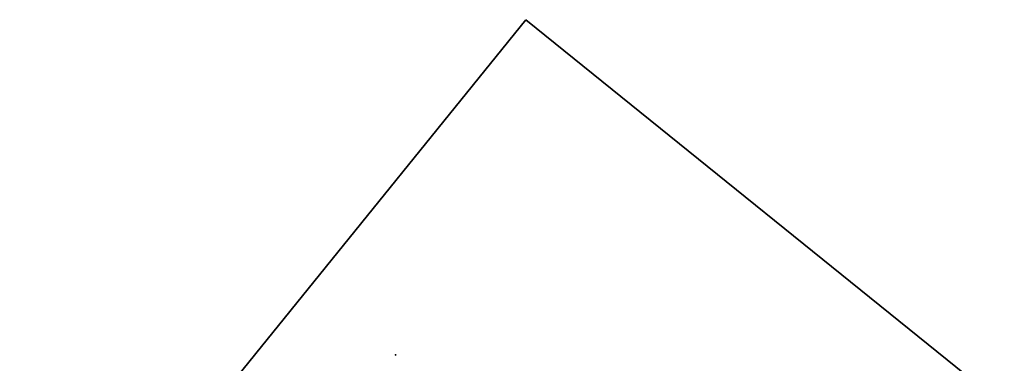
# Model space of a CAD drawing. Header units: metres. Extents: x 93008 to 98406, y 448779 to 454332.
# Tile 136 of 136: x 93008 to 98406, y 452446 to 454332. Entities that reach past the tile are written whole.
import ezdxf

# ---------------------------------------------------------------- set-up
doc = ezdxf.new("R2010")
doc.units = ezdxf.units.M
doc.header["$MEASUREMENT"] = 0
doc.layers.add('N-PV-IE-MEUBILAIR_WEGMEUBILAIR-PARASOL-G', color=2, linetype='Continuous', lineweight=35)
doc.layers.add('X-XX-AL-MASKER-G', color=7, linetype='Continuous', lineweight=35)

# ---------------------------------------------------------------- blocks, each defined once
blk = doc.blocks.new('PARASOL')
at = {"layer": 'N-PV-IE-MEUBILAIR_WEGMEUBILAIR-PARASOL-G'}
for p, q in [((-1.5, 0.3), (-0.1, 0)), ((-1, 1.1), (-0.1, 0.1)), ((0, 1.5), (0, 0.1)), ((1, 1.1), (0.1, 0.1)), ((1.5, 0.3), (0.1, 0)), ((-1.3, -0.8), (-0.1, 0)), ((-0.5, -1.4), (0, -0.1)), ((0.5, -1.4), (0, -0.1)), ((1.3, -0.8), (0.1, 0))]:
    blk.add_line(p, q, dxfattribs=at)
at = {"layer": 'N-PV-IE-MEUBILAIR_WEGMEUBILAIR-PARASOL-G', "flags": 128}
blk.add_lwpolyline([(0, 1.5), (-1, 1.1), (-1.5, 0.3), (-1.3, -0.8), (-0.5, -1.4), (0.5, -1.4), (1.3, -0.8), (1.5, 0.3), (1, 1.1)], close=True, dxfattribs=at)
at = {"layer": 'N-PV-IE-MEUBILAIR_WEGMEUBILAIR-PARASOL-G'}
blk.add_circle((0, 0), 0.1, dxfattribs=at)

msp = doc.modelspace()

# ---------------------------------------------------------------- linework, layer by layer
at = {"layer": 'X-XX-AL-MASKER-G'}
msp.add_lwpolyline([(95782.425, 454332.035), (98405.609, 452212.139), (95630.88, 448778.656), (93007.696, 450898.551)], close=True, dxfattribs=at)

# ---------------------------------------------------------------- block references
at = {"layer": 'N-PV-IE-MEUBILAIR_WEGMEUBILAIR-PARASOL-G', "rotation": 321.0569954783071}
msp.add_blockref('PARASOL', (95068.896, 452491.991), dxfattribs=at)

doc.saveas('drawing.dxf')
